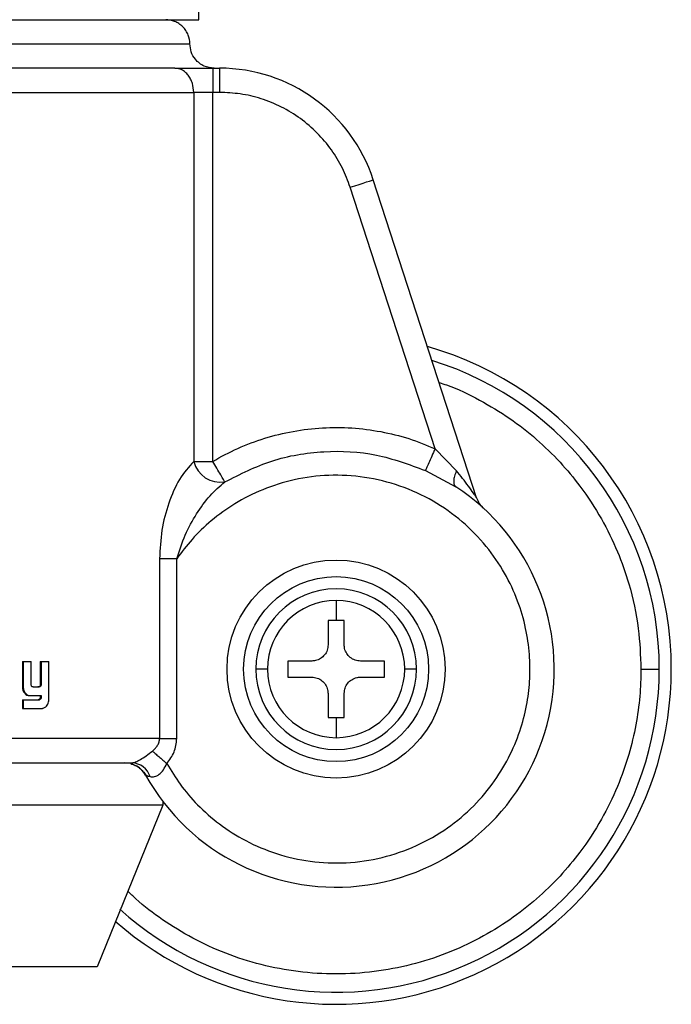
# Model space of a CAD drawing. Header units: millimetres. Extents: x 42 to 514, y 147 to 318.
# Tile 57 of 90: x 335.64 to 337.97, y 146.73 to 150.26. Entities that reach past the tile are written whole.
import ezdxf

# ---------------------------------------------------------------- set-up
doc = ezdxf.new("R2010")
doc.units = ezdxf.units.MM

msp = doc.modelspace()

# ---------------------------------------------------------------- linework, layer by layer
at = {"color": 7, "linetype": 'Continuous', "lineweight": 25}
for p, q in [((336.2786, 150.2581), (336.2786, 150.4441)), ((333.6182, 150.2581), (336.2786, 150.2581)), ((336.3283, 150.0846), (336.3283, 149.9979)), ((336.3283, 150.0846), (336.3531, 150.0846)), ((336.3531, 150.0846), (336.3531, 149.9979)), ((334.8649, 149.9979), (336.2604, 149.9979)), ((336.2604, 149.9979), (336.2604, 148.6769)), ((336.3283, 149.9979), (336.2604, 149.9979)), ((336.3283, 148.6769), (336.3283, 149.9979)), ((336.3531, 149.9979), (336.3283, 149.9979)), ((337.2729, 148.5467), (336.9031, 149.685)), ((337.1247, 148.7223), (336.8206, 149.6582)), ((337.2007, 148.6436), (337.1247, 148.7223)), ((336.2604, 148.6769), (336.3283, 148.6769)), ((337.0896, 148.6443), (337.1987, 148.5859)), ((336.138, 148.3282), (336.138, 147.6845)), ((336.1995, 148.3282), (336.138, 148.3282)), ((336.1995, 147.6845), (336.1995, 148.3282)), ((336.7702, 148.1787), (336.7702, 148.1067)), ((336.7702, 148.1067), (336.7413, 148.1067)), ((336.7413, 148.1067), (336.7413, 148.0199)), ((336.7991, 148.1067), (336.7702, 148.1067)), ((336.7991, 148.0199), (336.7991, 148.1067)), ((335.6474, 147.9604), (335.6474, 147.8692)), ((335.6474, 147.9604), (335.6502, 147.9604)), ((335.6502, 147.9604), (335.6502, 147.8692)), ((335.6502, 147.9604), (335.6783, 147.9604)), ((335.6783, 147.879), (335.6783, 147.9604)), ((335.7111, 147.9604), (335.7111, 147.8769)), ((335.7111, 147.9604), (335.7141, 147.9604)), ((335.7141, 147.9604), (335.7141, 147.8769)), ((335.7141, 147.9604), (335.7415, 147.9604)), ((335.7415, 147.8258), (335.7415, 147.9604)), ((336.6834, 147.9621), (336.5967, 147.9621)), ((336.5967, 147.9621), (336.5967, 147.9043)), ((336.9437, 147.9621), (336.8569, 147.9621)), ((336.9437, 147.9043), (336.9437, 147.9621)), ((335.7111, 147.8769), (335.7141, 147.8769)), ((336.5967, 147.9043), (336.6834, 147.9043)), ((336.8569, 147.9043), (336.9437, 147.9043)), ((335.6474, 147.8692), (335.6502, 147.8692)), ((335.6512, 147.852), (335.654, 147.852)), ((335.6752, 147.8382), (335.6781, 147.8382)), ((335.6781, 147.8382), (335.7141, 147.8382)), ((335.6858, 147.8692), (335.7056, 147.8692)), ((335.7042, 147.8694), (335.7073, 147.8694)), ((335.7111, 147.8382), (335.7111, 147.8311)), ((335.7141, 147.8382), (335.7141, 147.8311)), ((336.7413, 147.8464), (336.7413, 147.7597)), ((336.7991, 147.7597), (336.7991, 147.8464)), ((335.6474, 147.8236), (335.6474, 147.7926)), ((335.6474, 147.8236), (335.6502, 147.8236)), ((335.6502, 147.8236), (335.6502, 147.7926)), ((335.6502, 147.8236), (335.7062, 147.8236)), ((335.7048, 147.8238), (335.7078, 147.8238)), ((335.7111, 147.8311), (335.7141, 147.8311)), ((335.6474, 147.7926), (335.6502, 147.7926)), ((335.6502, 147.7926), (335.7156, 147.7926)), ((336.7413, 147.7597), (336.7702, 147.7597)), ((336.7702, 147.7597), (336.7702, 147.6876)), ((336.7702, 147.7597), (336.7991, 147.7597)), ((336.138, 147.6845), (334.9484, 147.6845)), ((336.138, 147.6845), (336.1995, 147.6845)), ((336.1494, 147.4596), (336.1494, 147.4456)), ((336.1494, 147.4456), (333.5893, 147.4456)), ((336.1494, 147.4456), (335.9144, 146.8672)), ((335.9144, 146.8672), (333.7917, 146.8672))]:
    msp.add_line(p, q, dxfattribs=at)
at = {"color": 8, "linetype": 'Continuous', "lineweight": 25}
msp.add_line((334.9484, 150.1714), (336.2468, 150.1714), dxfattribs=at)
at = {"color": 7, "linetype": 'Continuous', "lineweight": 25, "flags": 128}
msp.add_lwpolyline([(336.8206, 149.6582), (336.8367, 149.6634), (336.8522, 149.6685), (336.8664, 149.6731), (336.8789, 149.6771), (336.8892, 149.6805), (336.8968, 149.683), (336.9015, 149.6845), (336.9031, 149.685)], dxfattribs=at)
at = {"color": 7, "linetype": 'Continuous', "lineweight": 25}
for radius in [0.3904, 0.3312]:
    msp.add_circle((336.7702, 147.9332), radius, dxfattribs=at)
for centre, radius, start, end in [((336.3531, 149.5063), 0.5783, 18, 90), ((336.7702, 147.9332), 1.2, 0, 74.1888), ((336.3563, 148.701), 0.0989, 194.1118, 279.1037), ((336.7702, 147.9332), 0.7808, 209.1217, 56.7142), ((337.3554, 148.5735), 0.0868, 198, 227.5737), ((336.7702, 147.9332), 0.2875, 360, 180), ((336.7702, 147.9332), 0.2455, 90, 180), ((336.7702, 147.9332), 0.2455, 0, 90), ((336.7702, 147.9332), 1.2, 228.7799, 0), ((336.7702, 147.9332), 0.2875, 180, 360), ((336.7702, 147.9332), 0.2455, 180, 270), ((336.7702, 147.9332), 0.2455, 270, 0), ((336.0123, 147.511), 0.0868, 29.1217, 90), ((336.0357, 147.5255), 0.0724, 18.5499, 87.0774)]:
    msp.add_arc(centre, radius, start, end, dxfattribs=at)
at = {"color": 8, "linetype": 'Continuous', "lineweight": 25}
for start, end in [(0, 72.7462), (227.9991, 0)]:
    msp.add_arc((336.7702, 147.9332), 1.1569, start, end, dxfattribs=at)
at = {"color": 7, "linetype": 'Continuous', "lineweight": 25}
for points, knots in [([(336.2468, 150.1714), (336.2456, 150.1823), (336.2438, 150.1991), (336.233, 150.2193), (336.2218, 150.2332), (336.2079, 150.2444), (336.1877, 150.2552), (336.1709, 150.257), (336.16, 150.2581)], [0, 0, 0, 0, 0.239467, 0.368374, 0.499984, 0.631651, 0.760546, 1, 1, 1, 1]), ([(336.3335, 150.0846), (336.3212, 150.0862), (336.2957, 150.0893), (336.2666, 150.1128), (336.2496, 150.142), (336.2477, 150.1618), (336.2468, 150.1714)], [0, 0, 0, 0, 0.270295, 0.562423, 0.789743, 1, 1, 1, 1]), ([(336.1925, 150.0846), (336.1528, 150.0846), (336.0724, 150.0846), (335.9307, 150.0846), (335.7744, 150.0846), (335.6047, 150.0846), (335.4255, 150.0846), (335.2407, 150.0846), (335.0545, 150.0846), (334.9305, 150.0846), (334.8692, 150.0846)], [0, 0, 0, 0, 0.121918, 0.246444, 0.37276, 0.5, 0.62724, 0.753559, 0.87808, 1, 1, 1, 1]), ([(336.2604, 149.9979), (336.2595, 150.0088), (336.2581, 150.0256), (336.2496, 150.0458), (336.2409, 150.0597), (336.23, 150.0709), (336.2142, 150.0817), (336.2011, 150.0835), (336.1925, 150.0846)], [0, 0, 0, 0, 0.239453, 0.36837, 0.500012, 0.631629, 0.760554, 1, 1, 1, 1]), ([(336.1925, 150.0846), (336.2012, 150.0846), (336.2187, 150.0846), (336.2524, 150.0846), (336.2895, 150.0846), (336.3154, 150.0846), (336.3283, 150.0846)], [0, 0, 0, 0, 0.246839, 0.500008, 0.753209, 1, 1, 1, 1]), ([(336.8206, 149.6582), (336.812, 149.6813), (336.7944, 149.7283), (336.7542, 149.7937), (336.7037, 149.8539), (336.6433, 149.9057), (336.5753, 149.9472), (336.5025, 149.9766), (336.4278, 149.9946), (336.3777, 149.9968), (336.3531, 149.9979)], [0, 0, 0, 0, 0.11958, 0.24369, 0.37101, 0.499998, 0.628983, 0.756309, 0.880413, 1, 1, 1, 1]), ([(336.3283, 148.6769), (336.3578, 148.6931), (336.4175, 148.7259), (336.5144, 148.7616), (336.616, 148.7866), (336.7208, 148.799), (336.8263, 148.7986), (336.9301, 148.7853), (337.0304, 148.7609), (337.0935, 148.7351), (337.1247, 148.7223)], [0, 0, 0, 0, 0.121855, 0.24637, 0.37271, 0.500001, 0.62729, 0.753636, 0.878144, 1, 1, 1, 1]), ([(337.1247, 148.7223), (337.1206, 148.7133), (337.1123, 148.6948), (337.1013, 148.6702), (337.0929, 148.6515), (337.0907, 148.6466), (337.0896, 148.6443)], [0, 0, 0, 0, 0.2421423, 0.5000055, 0.757847, 1, 1, 1, 1]), ([(336.372, 148.6033), (336.4269, 148.6311), (336.5383, 148.6874), (336.7254, 148.7182), (336.9148, 148.7089), (337.0319, 148.6656), (337.0896, 148.6443)], [0, 0, 0, 0, 0.246382, 0.500001, 0.753615, 1, 1, 1, 1]), ([(336.2604, 148.6769), (336.2425, 148.6568), (336.2068, 148.6167), (336.169, 148.5282), (336.1433, 148.4314), (336.1398, 148.3626), (336.138, 148.3282)], [0, 0, 0, 0, 0.2501244, 0.4993325, 0.7491251, 1, 1, 1, 1]), ([(336.372, 148.6033), (336.3706, 148.6056), (336.3679, 148.6102), (336.3574, 148.6278), (336.3436, 148.651), (336.3333, 148.6684), (336.3283, 148.6769)], [0, 0, 0, 0, 0.2424078, 0.5003895, 0.7581335, 1, 1, 1, 1]), ([(336.1642, 147.5949), (336.1795, 147.5698), (336.2114, 147.5172), (336.2746, 147.4441), (336.3528, 147.3751), (336.4475, 147.3152), (336.557, 147.269), (336.6784, 147.2414), (336.8067, 147.2361), (336.9358, 147.255), (337.0587, 147.2976), (337.1695, 147.3609), (337.2636, 147.4402), (337.3389, 147.53), (337.3949, 147.6247), (337.4329, 147.7196), (337.4554, 147.8112), (337.4652, 147.8997), (337.4639, 147.9887), (337.4504, 148.0821), (337.4216, 148.1803), (337.3749, 148.2799), (337.3086, 148.3765), (337.2225, 148.4646), (337.1183, 148.5382), (337, 148.5924), (336.8733, 148.6236), (336.7451, 148.6306), (336.6216, 148.6148), (336.5082, 148.5793), (336.4083, 148.5287), (336.3239, 148.4676), (336.254, 148.401), (336.2172, 148.3518), (336.1995, 148.3282)], [0, 0, 0, 0, 0.0246264, 0.0514549, 0.0805029, 0.1116876, 0.1448116, 0.1795303, 0.2153779, 0.2517706, 0.2880774, 0.3236733, 0.3580065, 0.3906364, 0.4212633, 0.4497185, 0.4759514, 0.4999986, 0.5240604, 0.5503081, 0.5787785, 0.6094192, 0.6420629, 0.6764052, 0.7120094, 0.7483196, 0.7847112, 0.8205511, 0.855262, 0.8883724, 0.9195445, 0.9485755, 0.9753891, 1, 1, 1, 1]), ([(337.2007, 148.6436), (337.1982, 148.6369), (337.193, 148.6234), (337.1905, 148.6061), (337.192, 148.5926), (337.1965, 148.5881), (337.1987, 148.5859)], [0, 0, 0, 0, 0.245001, 0.50001, 0.754996, 1, 1, 1, 1]), ([(337.2729, 148.5467), (337.2728, 148.547), (337.2724, 148.5476), (337.2688, 148.5529), (337.2597, 148.5662), (337.2377, 148.5974), (337.2155, 148.6251), (337.2007, 148.6436)], [0, 0, 0, 0, 0.058938, 0.125031, 0.250227, 0.500597, 1, 1, 1, 1]), ([(336.1995, 148.3282), (336.2089, 148.3569), (336.2273, 148.4133), (336.2687, 148.4891), (336.3161, 148.5556), (336.3537, 148.5877), (336.372, 148.6033)], [0, 0, 0, 0, 0.265017, 0.52128, 0.766885, 1, 1, 1, 1]), ([(336.7413, 148.0199), (336.7406, 148.0135), (336.7394, 148.0005), (336.7295, 147.9832), (336.7149, 147.9701), (336.6986, 147.9631), (336.6878, 147.9624), (336.6834, 147.9621)], [0, 0, 0, 0, 0.214176, 0.428354, 0.641841, 0.854973, 1, 1, 1, 1]), ([(336.8569, 147.9621), (336.8505, 147.9627), (336.8375, 147.964), (336.8202, 147.9739), (336.8071, 147.9885), (336.8001, 148.0048), (336.7994, 148.0156), (336.7991, 148.0199)], [0, 0, 0, 0, 0.214188, 0.428368, 0.64187, 0.855036, 1, 1, 1, 1]), ([(336.5246, 147.9332), (336.5194, 147.9332), (336.5089, 147.9332), (336.4928, 147.9332), (336.4865, 147.9332), (336.4826, 147.9332)], [0, 0, 0, 0, 0.276717, 0.562564, 1, 1, 1, 1]), ([(337.0577, 147.9332), (337.0556, 147.9332), (337.0512, 147.9332), (337.0374, 147.9332), (337.0239, 147.9332), (337.0157, 147.9332)], [0, 0, 0, 0, 0.276693, 0.562655, 1, 1, 1, 1]), ([(337.8615, 147.9332), (337.8699, 147.9332), (337.8873, 147.9332), (337.9079, 147.9332), (337.9217, 147.9332), (337.9253, 147.9332), (337.9271, 147.9332)], [0, 0, 0, 0, 0.272489, 0.561895, 0.787545, 1, 1, 1, 1]), ([(335.6858, 147.8692), (335.6848, 147.8693), (335.6831, 147.8694), (335.6809, 147.8707), (335.6794, 147.8726), (335.6785, 147.8755), (335.6784, 147.8777), (335.6783, 147.879)], [0, 0, 0, 0, 0.231818, 0.386924, 0.542973, 0.744872, 1, 1, 1, 1]), ([(335.7111, 147.8769), (335.7108, 147.8758), (335.7104, 147.8737), (335.7087, 147.8714), (335.7067, 147.87), (335.7051, 147.8697), (335.7042, 147.8694)], [0, 0, 0, 0, 0.313457, 0.530427, 0.7477, 1, 1, 1, 1]), ([(335.7141, 147.8769), (335.7139, 147.8758), (335.7135, 147.8739), (335.7119, 147.8716), (335.7098, 147.8701), (335.7082, 147.8697), (335.7073, 147.8694)], [0, 0, 0, 0, 0.292501, 0.511643, 0.731004, 1, 1, 1, 1]), ([(336.6834, 147.9043), (336.6899, 147.9036), (336.7029, 147.9024), (336.7202, 147.8924), (336.7332, 147.8779), (336.7402, 147.8616), (336.741, 147.8508), (336.7413, 147.8464)], [0, 0, 0, 0, 0.214171, 0.428412, 0.6419, 0.855047, 1, 1, 1, 1]), ([(336.7991, 147.8464), (336.7997, 147.8529), (336.801, 147.8659), (336.8109, 147.8832), (336.8255, 147.8962), (336.8418, 147.9032), (336.8526, 147.904), (336.8569, 147.9043)], [0, 0, 0, 0, 0.214195, 0.428392, 0.641897, 0.855047, 1, 1, 1, 1]), ([(335.6474, 147.8692), (335.6475, 147.867), (335.6476, 147.8629), (335.6487, 147.857), (335.6504, 147.8537), (335.6512, 147.852)], [0, 0, 0, 0, 0.372677, 0.679196, 1, 1, 1, 1]), ([(335.6502, 147.8692), (335.6502, 147.867), (335.6504, 147.8629), (335.6515, 147.857), (335.6532, 147.8537), (335.654, 147.852)], [0, 0, 0, 0, 0.376241, 0.680882, 1, 1, 1, 1]), ([(335.6512, 147.852), (335.6538, 147.8484), (335.658, 147.8423), (335.6672, 147.8385), (335.6725, 147.8383), (335.6752, 147.8382)], [0, 0, 0, 0, 0.42937, 0.716128, 1, 1, 1, 1]), ([(335.654, 147.852), (335.6566, 147.8484), (335.6609, 147.8422), (335.6701, 147.8385), (335.6755, 147.8383), (335.6781, 147.8382)], [0, 0, 0, 0, 0.432421, 0.722582, 1, 1, 1, 1]), ([(335.7042, 147.8694), (335.7041, 147.8694), (335.7037, 147.8693), (335.7031, 147.8692), (335.7028, 147.8692), (335.7026, 147.8692)], [0, 0, 0, 0, 0.355594, 0.675981, 1, 1, 1, 1]), ([(335.7073, 147.8694), (335.7071, 147.8694), (335.7067, 147.8693), (335.7061, 147.8692), (335.7058, 147.8692), (335.7056, 147.8692)], [0, 0, 0, 0, 0.358597, 0.678402, 1, 1, 1, 1]), ([(335.7048, 147.8238), (335.7046, 147.8238), (335.7043, 147.8236), (335.7038, 147.8236), (335.7034, 147.8236), (335.7032, 147.8236)], [0, 0, 0, 0, 0.351963, 0.674144, 1, 1, 1, 1]), ([(335.7111, 147.8311), (335.7108, 147.8298), (335.7103, 147.8278), (335.7085, 147.8255), (335.7066, 147.8244), (335.7054, 147.824), (335.7048, 147.8238)], [0, 0, 0, 0, 0.352986, 0.590131, 0.826557, 1, 1, 1, 1]), ([(335.7078, 147.8238), (335.7077, 147.8238), (335.7073, 147.8236), (335.7068, 147.8236), (335.7064, 147.8236), (335.7062, 147.8236)], [0, 0, 0, 0, 0.355122, 0.676689, 1, 1, 1, 1]), ([(335.7141, 147.8311), (335.7138, 147.8299), (335.7134, 147.828), (335.7118, 147.8257), (335.7099, 147.8244), (335.7085, 147.824), (335.7078, 147.8238)], [0, 0, 0, 0, 0.316394, 0.554806, 0.793199, 1, 1, 1, 1]), ([(335.7212, 147.7932), (335.7246, 147.7945), (335.7304, 147.7966), (335.7364, 147.8037), (335.7397, 147.8114), (335.7407, 147.817), (335.7411, 147.8197)], [0, 0, 0, 0, 0.31553, 0.545647, 0.774852, 1, 1, 1, 1]), ([(335.7411, 147.8197), (335.7412, 147.8203), (335.7413, 147.8214), (335.7415, 147.8235), (335.7415, 147.8249), (335.7415, 147.8258)], [0, 0, 0, 0, 0.275246, 0.550449, 1, 1, 1, 1]), ([(335.7156, 147.7926), (335.7161, 147.7926), (335.717, 147.7926), (335.7189, 147.7928), (335.7203, 147.793), (335.7212, 147.7932)], [0, 0, 0, 0, 0.2606545, 0.5206864, 1, 1, 1, 1]), ([(336.1122, 147.6397), (336.1159, 147.6429), (336.1231, 147.649), (336.1313, 147.66), (336.1369, 147.6719), (336.1377, 147.6804), (336.138, 147.6845)], [0, 0, 0, 0, 0.276767, 0.532913, 0.771963, 1, 1, 1, 1]), ([(336.1642, 147.5949), (336.1741, 147.6083), (336.1941, 147.6349), (336.1977, 147.668), (336.1995, 147.6845)], [0, 0, 0, 0, 0.500895, 1, 1, 1, 1]), ([(336.0394, 147.5977), (336.0412, 147.5979), (336.0448, 147.5982), (336.052, 147.6005), (336.0604, 147.6043), (336.0731, 147.6113), (336.0912, 147.6234), (336.105, 147.6341), (336.1122, 147.6397)], [0, 0, 0, 0, 0.1183829, 0.2342431, 0.3506304, 0.4689872, 0.7210039, 1, 1, 1, 1]), ([(336.1122, 147.6397), (336.1155, 147.6369), (336.1221, 147.6312), (336.135, 147.6201), (336.1493, 147.6078), (336.1592, 147.5992), (336.1642, 147.5949)], [0, 0, 0, 0, 0.246737, 0.500041, 0.753275, 1, 1, 1, 1]), ([(334.9484, 147.5977), (335.0142, 147.5977), (335.1468, 147.5977), (335.3437, 147.5977), (335.5361, 147.5977), (335.7188, 147.5977), (335.8894, 147.5977), (335.9896, 147.5977), (336.0394, 147.5977)], [0, 0, 0, 0, 0.164147, 0.330855, 0.499094, 0.667581, 0.834903, 1, 1, 1, 1]), ([(336.0347, 147.5948), (336.0403, 147.593), (336.0514, 147.5893), (336.0663, 147.5796), (336.0791, 147.5676), (336.0853, 147.5579), (336.0884, 147.5531)], [0, 0, 0, 0, 0.25289, 0.507039, 0.757596, 1, 1, 1, 1]), ([(336.1043, 147.5485), (336.1096, 147.5477), (336.1174, 147.5466), (336.1286, 147.551), (336.1395, 147.5581), (336.1527, 147.5725), (336.1603, 147.5873), (336.1642, 147.5949)], [0, 0, 0, 0, 0.2489989, 0.3694564, 0.4886622, 0.7336629, 1, 1, 1, 1]), ([(336.0881, 147.5532), (336.0883, 147.5531), (336.0888, 147.553), (336.0931, 147.5518), (336.0998, 147.5498), (336.1043, 147.5485)], [0, 0, 0, 0, 0.2439474, 0.4911596, 1, 1, 1, 1])]:
    msp.add_open_spline(points, degree=3, knots=knots, dxfattribs=at)
at = {"color": 8, "linetype": 'Continuous', "lineweight": 25}
for points, knots in [([(337.139, 148.9589), (337.1479, 148.9561), (337.1982, 148.9406), (337.2836, 148.8982), (337.3918, 148.8333), (337.488, 148.7581), (337.572, 148.6765), (337.6508, 148.5819), (337.7208, 148.4749), (337.7785, 148.3572), (337.8246, 148.226), (337.8557, 148.0848), (337.8597, 147.9816), (337.8615, 147.9332)], [0, 0, 0, 0, 0.02083, 0.118141, 0.212641, 0.303842, 0.391388, 0.47501, 0.579687, 0.67748, 0.768503, 0.891386, 1, 1, 1, 1]), ([(337.8615, 147.9332), (337.8607, 147.9009), (337.859, 147.8342), (337.8444, 147.7318), (337.8187, 147.6231), (337.7784, 147.5091), (337.7208, 147.3914), (337.6508, 147.2844), (337.572, 147.1898), (337.488, 147.1082), (337.3917, 147.0332), (337.2838, 146.9674), (337.1656, 146.9131), (337.0388, 146.8726), (336.9061, 146.8475), (336.7702, 146.839), (336.6343, 146.8475), (336.5015, 146.8726), (336.3748, 146.9131), (336.2564, 146.9673), (336.149, 147.0337), (336.0718, 147.0911), (336.0338, 147.129), (336.0245, 147.1382)], [0, 0, 0, 0, 0.038195, 0.078918, 0.122127, 0.170129, 0.221695, 0.276886, 0.320979, 0.367143, 0.415233, 0.465063, 0.516375, 0.568858, 0.622149, 0.675857, 0.729562, 0.782856, 0.835339, 0.886648, 0.936478, 0.984571, 1, 1, 1, 1])]:
    msp.add_open_spline(points, degree=3, knots=knots, dxfattribs=at)

doc.saveas('drawing.dxf')
